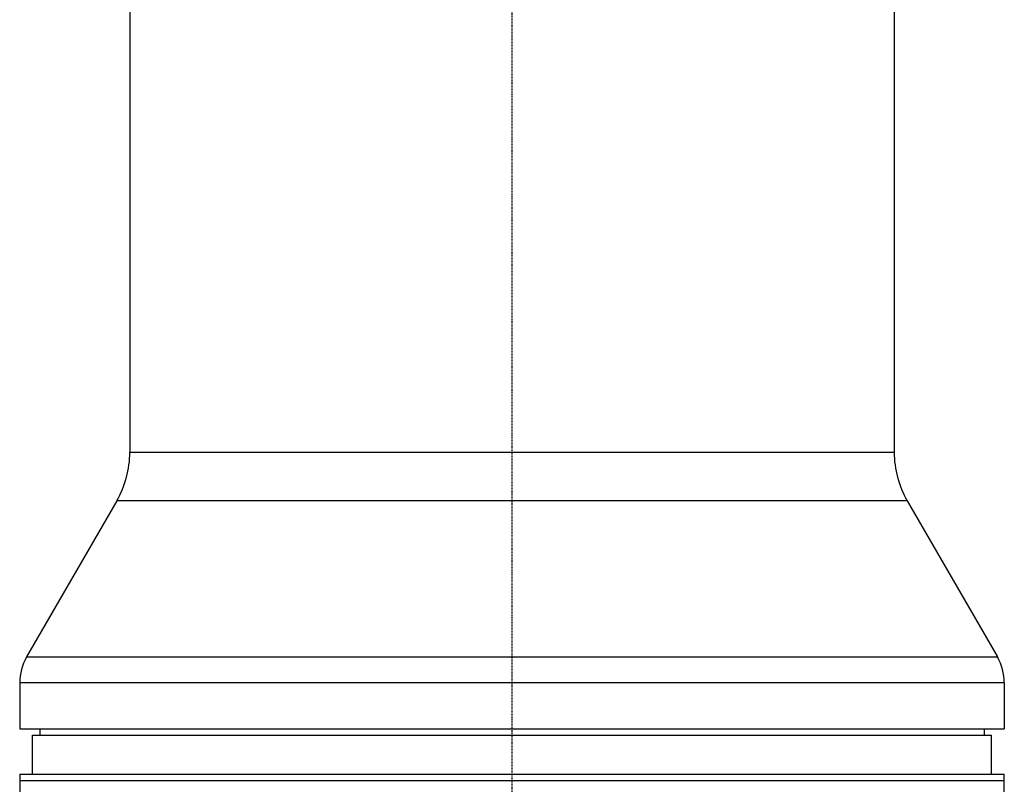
# Model space of a CAD drawing. Header units: millimetres. Extents: x 0 to 5219, y 0 to 2970.
# Tile 163 of 228: x 2717 to 2869, y 1026 to 1144. Entities that reach past the tile are written whole.
import ezdxf

# ---------------------------------------------------------------- set-up
doc = ezdxf.new("R2010")
doc.units = ezdxf.units.MM
doc.header["$LTSCALE"] = 0.2
doc.linetypes.add('CENTER2', pattern=[1.125, 0.75, -0.125, 0.125, -0.125])
doc.layers.add('02_Center Line', color=1, linetype='CENTER2')

# ---------------------------------------------------------------- blocks, each defined once
blk = doc.blocks.new('A$Ca6781697')
for p, q in [((-59, 734.5), (-59, 336.2)), ((59, 734.5), (59, 336.2)), ((-59, 336.2), (59, 336.2)), ((-61.01, 328.7), (-74.93, 304.59)), ((61.01, 328.7), (-61.01, 328.7)), ((61.01, 328.7), (74.93, 304.59)), ((-74.93, 304.59), (74.93, 304.59)), ((76, 300.59), (-76, 300.59)), ((-76, 300.59), (-76, 293.5)), ((76, 300.59), (76, 293.5)), ((-76, 293.5), (76, 293.5)), ((-72.87, 293.5), (-72.89, 292.5)), ((72.87, 293.5), (72.89, 292.5)), ((-74, 292.5), (74, 292.5)), ((-74, 286.5), (-74, 292.5)), ((74, 286.5), (74, 292.5)), ((-76, 286.5), (-76, 215.25)), ((-76, 286.5), (76, 286.5)), ((76, 278.7), (76, 286.5)), ((-76, 285.5), (76, 285.5))]:
    blk.add_line(p, q)
for centre, radius, start, end in [((-74, 336.2), 15, 330, 0), ((74, 336.2), 15, 180, 210), ((-68, 300.59), 8, 150, 180), ((68, 300.59), 8, 0, 30)]:
    blk.add_arc(centre, radius, start, end)
at = {"layer": '02_Center Line'}
blk.add_line((0, 1565), (0, -20), dxfattribs=at)

msp = doc.modelspace()

# ---------------------------------------------------------------- block references
msp.add_blockref('A$Ca6781697', (2793.105, 740.896))

doc.saveas('drawing.dxf')
